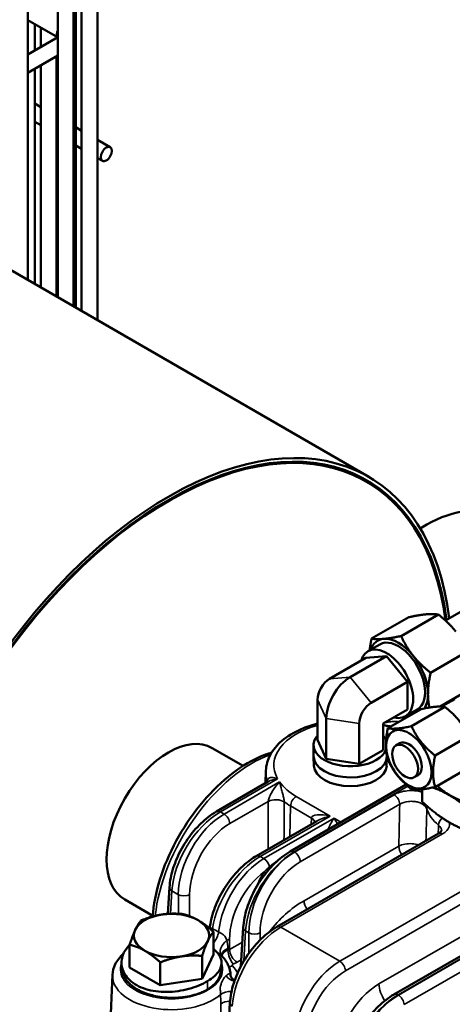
# Model space of a CAD drawing. Header units: inches. Extents: x 1 to 237, y 4 to 150.
# Tile 186 of 209: x 199.66 to 202.9, y 81.18 to 88.55. Entities that reach past the tile are written whole.
import ezdxf

# ---------------------------------------------------------------- set-up
doc = ezdxf.new("R2010")
doc.units = ezdxf.units.IN
doc.header["$LTSCALE"] = 7
doc.header["$MEASUREMENT"] = 0
doc.layers.add('Visible (ANSI)', color=7, linetype='Continuous', lineweight=50)
doc.layers.add('Visible Narrow (ANSI)', color=7, linetype='Continuous', lineweight=35)

msp = doc.modelspace()

# ---------------------------------------------------------------- linework, layer by layer
at = {"layer": 'Visible (ANSI)'}
for p, q in [((200.2458, 92.0604), (200.2458, 86.3002)), ((200.0829, 91.7299), (200.0829, 86.3943)), ((199.9484, 91.4793), (199.9484, 86.472)), ((200.0665, 91.4793), (200.0665, 86.4038)), ((199.725, 91.2822), (199.725, 86.601)), ((200.1277, 89.8936), (200.1277, 86.3684)), ((199.9474, 88.4181), (199.725, 88.5465)), ((199.7766, 88.5167), (199.7766, 88.3194)), ((199.8215, 88.4908), (199.8215, 88.3453)), ((199.725, 88.2896), (199.9484, 88.4186)), ((199.9396, 88.4226), (199.9396, 88.4135)), ((199.725, 88.1533), (199.9484, 88.2822)), ((199.9396, 88.2772), (199.9396, 86.477)), ((199.7766, 88.1831), (199.7766, 86.5711)), ((199.8215, 88.209), (199.8215, 86.5452)), ((199.7766, 87.9216), (199.8215, 87.8957)), ((199.9396, 87.8275), (199.9484, 87.8225)), ((199.7766, 87.7853), (199.8215, 87.7593)), ((200.0829, 87.7448), (200.1277, 87.7189)), ((199.9396, 87.6912), (199.9484, 87.6861)), ((200.0829, 87.6085), (200.1277, 87.5825)), ((200.2458, 87.6507), (200.3416, 87.5955)), ((200.2458, 87.5144), (200.2825, 87.4932)), ((202.2772, 85.1274), (198.8478, 87.1074)), ((202.8509, 84.0516), (206.377, 86.0874)), ((202.2572, 85.0928), (202.236, 85.105)), ((202.577, 84.0765), (202.2982, 83.9156)), ((202.7979, 84.0963), (202.5192, 83.9353)), ((202.3588, 83.8729), (202.2697, 83.8215)), ((201.9833, 83.6146), (202.2548, 83.7714)), ((202.1388, 83.6285), (202.4104, 83.7853)), ((202.2548, 83.7714), (202.4104, 83.7853)), ((202.4104, 83.7853), (202.5659, 83.5918)), ((203.0189, 83.8214), (202.7402, 83.6605)), ((202.2944, 83.435), (202.5659, 83.5918)), ((202.5659, 83.5918), (202.5659, 83.3844)), ((201.8935, 83.157), (201.8935, 83.4591)), ((203.0189, 83.5268), (202.812, 83.4073)), ((202.9204, 83.4636), (202.8224, 83.407)), ((202.3842, 83.2795), (202.5659, 83.3844)), ((202.6705, 83.3887), (202.4203, 83.2443)), ((202.6401, 83.3858), (202.551, 83.3343)), ((202.8473, 83.4045), (202.5971, 83.26)), ((201.9592, 83.0153), (201.9592, 83.3174)), ((202.2046, 82.9773), (202.2046, 83.2795)), ((202.3842, 83.0811), (202.3842, 83.2795)), ((203.0241, 83.1846), (202.7739, 83.0401)), ((201.3364, 82.9628), (201.1047, 83.0966)), ((201.8641, 83.0352), (201.8641, 83.119)), ((201.9592, 83.0153), (201.8935, 83.157)), ((202.5085, 83.132), (202.4802, 83.1156)), ((201.8667, 82.9646), (201.8642, 83.0318)), ((202.2046, 82.9773), (201.9592, 83.0153)), ((202.3842, 83.0811), (202.2046, 82.9773)), ((202.411, 82.9646), (202.4135, 83.0318)), ((202.4659, 81.2518), (205.5221, 83.0163)), ((203.0241, 82.9489), (202.7739, 82.8044)), ((201.507, 82.9297), (201.5029, 82.833)), ((202.646, 82.8938), (202.6177, 82.8775)), ((201.1366, 82.6215), (201.5243, 82.8453)), ((201.6147, 82.8196), (201.6147, 82.8196)), ((201.6887, 82.3218), (202.5565, 82.8228)), ((202.6772, 82.6936), (202.6772, 82.7881)), ((201.435, 82.2876), (201.8892, 82.5498)), ((202.8813, 82.5393), (202.8799, 82.5401)), ((201.5891, 81.7581), (202.7988, 82.4565)), ((200.7733, 81.8549), (200.7853, 82.053)), ((200.6594, 81.841), (200.4497, 81.9621)), ((201.1137, 81.5504), (201.1137, 81.721)), ((201.3198, 81.4625), (201.3374, 81.7533)), ((200.4869, 81.4535), (200.4869, 81.624)), ((201.0297, 81.3695), (201.0297, 81.54)), ((201.1137, 81.5504), (201.0314, 81.373)), ((200.7163, 81.321), (200.7163, 81.4916)), ((200.3584, 81.3989), (200.3046, 80.1417)), ((200.4309, 81.4498), (200.4309, 81.4498)), ((200.7163, 81.321), (200.4869, 81.4535)), ((201.1684, 81.453), (201.1684, 81.453)), ((201.2406, 81.4032), (201.2406, 81.4032)), ((201.2422, 81.3989), (201.2424, 81.3944)), ((201.2423, 81.3949), (201.2423, 81.396)), ((201.0297, 81.3695), (200.7163, 81.321)), ((201.0314, 81.373), (201.0297, 81.3695)), ((201.2378, 81.1895), (201.1364, 79.5132))]:
    msp.add_line(p, q, dxfattribs=at)
for centre, major_axis in [((200.3121, 87.5443), (-0.0295, -0.0511)), ((202.5772, 83.0129), (0.12, -0.2078)), ((202.549, 82.9965), (-0.0687, 0.1191))]:
    msp.add_ellipse(centre, major_axis=major_axis, ratio=0.57735, dxfattribs=at)
for centre, major_axis, ratio, start_param, end_param in [((200.7772, 82.5293), (-1.5, -2.5981), 0.57735, 2.489286, 6.784901), ((200.7772, 82.5293), (1.485, 2.5721), 0.57735, 5.632232, 9.924273), ((200.7772, 82.5293), (-1.48, -2.5634), 0.57735, 2.491096, 6.781507), ((200.756, 82.5416), (1.48, 2.5634), 0.57735, 0, 0.230982), ((202.4995, 83.6293), (-0.1562, 0.2706), 0.57735, 6.021386, 6.734212), ((202.4995, 83.6293), (0.1406, -0.2436), 0.57735, 0, 3.141593), ((202.4995, 83.6293), (-0.1562, 0.2706), 0.57735, 4.974188, 6.021386), ((202.4104, 83.5779), (-0.1406, 0.2436), 0.57735, 2.631001, 6.793777), ((202.4995, 83.6293), (-0.1563, 0.2706), 0.57735, 3.926991, 4.974188), ((201.9833, 83.5109), (0.0635, 0.11), 0.57735, 0.785398, 2.356194), ((202.1388, 83.4211), (0.127, 0.22), 0.57735, 0.785398, 2.356194), ((202.4995, 83.6293), (0.1562, -0.2706), 0.57735, 0.27344, 0.785398), ((202.2944, 83.3313), (0.0635, 0.11), 0.57735, 0.785398, 2.356194), ((200.7772, 82.5293), (-1.48, -2.5634), 0.57735, 2.230443, 2.233071), ((200.7772, 82.5293), (1.485, 2.5721), 0.57735, 5.372462, 5.375081), ((200.7772, 82.5293), (-1.5, -2.5981), 0.57735, 2.232129, 2.234721), ((202.4995, 83.6293), (0.1562, -0.2706), 0.57735, 5.832158, 5.936596), ((200.7772, 82.5293), (-0.3275, -0.5672), 0.57735, 3.141593, 6.283185), ((202.1388, 83.119), (0.2747, 0), 0.57735, 2.674977, 6.049465), ((202.1388, 83.119), (0.2747, 0), 0.57735, 0.231918, 0.466616), ((202.5772, 83.0129), (-0.0688, 0.1191), 0.57735, 3.141593, 6.283185), ((202.1388, 83.0352), (-0.2747, 0), 0.57735, 0, 3.138657), ((202.1388, 82.968), (0.2723, 0), 0.57735, 3.16305, 6.261728), ((203.2349, 82.9476), (0.5, 0), 0.57735, 3.620909, 3.926991), ((201.3393, 82.2048), (0.344, 0.5576), 0.556861, 0.177484, 0.17749), ((203.2349, 82.9476), (0.5, 0), 0.57735, 3.926991, 4.974188), ((200.8003, 81.693), (-0.281, 0), 0.57735, 4.974188, 6.021386), ((200.8003, 81.693), (-0.281, 0), 0.57735, 3.926991, 4.974188), ((200.8003, 81.693), (0.281, 0), 0.57735, 6.021386, 7.068583), ((200.8003, 81.693), (-0.281, 0), 0.57735, 6.021386, 7.068583), ((200.8003, 81.693), (0.281, 0), 0.57735, 4.974188, 6.021386), ((200.8003, 81.693), (0.281, 0), 0.57735, 3.926991, 4.974188), ((201.3422, 81.3996), (-0.0999, -0.0044), 0.642702, 6.270984, 6.282962)]:
    msp.add_ellipse(centre, major_axis=major_axis, ratio=ratio, start_param=start_param, end_param=end_param, dxfattribs=at)
for points, knots in [([(200.0665, 88.3763), (200.0684, 88.3804), (200.07, 88.3847), (200.075, 88.401), (200.0764, 88.4141), (200.0743, 88.4384), (200.0711, 88.4496), (200.0665, 88.4598)], [3.6704532, 3.6704532, 3.6704532, 3.6704532, 3.7530435, 3.7530435, 3.9783772, 3.9783772, 4.1835284, 4.1835284, 4.1835284, 4.1835284]), ([(203.666, 84.7495), (203.5864, 84.7895), (203.5022, 84.8236), (203.2841, 84.8814), (203.1401, 84.8993), (202.8775, 84.85), (202.7712, 84.8108), (202.6711, 84.7453), (202.6671, 84.7426), (202.663, 84.7399)], [4.79414, 4.79414, 4.79414, 4.79414, 5.0265482, 5.0265482, 5.3407075, 5.3407075, 5.53364, 5.53364, 5.5418227, 5.5418227, 5.5418227, 5.5418227]), ([(201.507, 82.9297), (201.5087, 82.969), (201.5198, 83.0077), (201.5594, 83.0826), (201.5892, 83.1181), (201.6663, 83.1841), (201.7153, 83.2136), (201.8086, 83.2543), (201.8501, 83.2684), (201.8935, 83.2794)], [5.522482, 5.522482, 5.522482, 5.522482, 5.79406, 5.79406, 6.091786, 6.091786, 6.421783, 6.421783, 6.653693, 6.653693, 6.653693, 6.653693]), ([(200.659, 81.8349), (200.6651, 81.9228), (200.6836, 82.0171), (200.7428, 82.2084), (200.7851, 82.3078), (200.8866, 82.4949), (200.9468, 82.5852), (201.078, 82.7471), (201.1505, 82.8209), (201.2998, 82.9432), (201.3784, 82.993), (201.4869, 83.0419), (201.5186, 83.0537), (201.5499, 83.0629)], [0.025758, 0.025758, 0.025758, 0.025758, 0.825939, 0.825939, 1.646159, 1.646159, 2.453566, 2.453566, 3.260481, 3.260481, 4.073888, 4.073888, 4.40812, 4.40812, 4.40812, 4.40812]), ([(200.7853, 82.0527), (200.7881, 82.0993), (200.798, 82.1491), (200.8293, 82.2478), (200.8513, 82.2978), (200.9036, 82.3915), (200.9345, 82.4363), (201.0014, 82.5154), (201.0379, 82.5508), (201.0955, 82.5956), (201.1161, 82.6096), (201.1368, 82.6216)], [0, 0, 0, 0, 0.417829, 0.417829, 0.831047, 0.831047, 1.236781, 1.236781, 1.636279, 1.636279, 1.850771, 1.850771, 1.850771, 1.850771]), ([(202.7994, 82.4568), (202.8062, 82.4608), (202.8115, 82.4651), (202.8185, 82.4721), (202.8202, 82.4748), (202.8215, 82.4775), (202.8213, 82.4774), (202.8214, 82.4776)], [0.0034923, 0.0034923, 0.0034923, 0.0034923, 0.0933806, 0.0933806, 0.1812763, 0.1812763, 0.2694374, 0.2694374, 0.2694374, 0.2694374]), ([(201.086, 81.7453), (201.0912, 81.7901), (201.1025, 81.8374), (201.136, 81.9336), (201.1594, 81.9837), (201.2142, 82.076), (201.246, 82.1195), (201.3145, 82.1966), (201.3522, 82.231), (201.4053, 82.2693), (201.4202, 82.279), (201.4352, 82.2876)], [0.021734, 0.021734, 0.021734, 0.021734, 0.415492, 0.415492, 0.831047, 0.831047, 1.233755, 1.233755, 1.638941, 1.638941, 1.794167, 1.794167, 1.794167, 1.794167]), ([(201.3374, 81.753), (201.3402, 81.7996), (201.3501, 81.8494), (201.3814, 81.9481), (201.4033, 81.9981), (201.4556, 82.0918), (201.4866, 82.1366), (201.5535, 82.2157), (201.59, 82.2511), (201.6475, 82.2959), (201.6681, 82.3099), (201.6889, 82.3219)], [0, 0, 0, 0, 0.41783, 0.41783, 0.83105, 0.83105, 1.236783, 1.236783, 1.636279, 1.636279, 1.850772, 1.850772, 1.850772, 1.850772]), ([(201.2378, 81.1893), (201.2406, 81.2358), (201.2505, 81.2857), (201.2818, 81.3843), (201.3038, 81.4344), (201.3561, 81.528), (201.387, 81.5729), (201.4539, 81.652), (201.4904, 81.6874), (201.548, 81.7322), (201.5686, 81.7462), (201.5893, 81.7581)], [0, 0, 0, 0, 0.41783, 0.41783, 0.831049, 0.831049, 1.236782, 1.236782, 1.636279, 1.636279, 1.850771, 1.850771, 1.850771, 1.850771]), ([(200.4869, 81.6198), (200.4689, 81.6032), (200.4299, 81.5529), (200.4163, 81.4565), (200.4668, 81.3704), (200.5209, 81.3315), (200.541, 81.3202)], [1.75806, 1.75806, 1.75806, 1.75806, 2.019595, 2.468394, 2.917193, 3.141593, 3.141593, 3.141593, 3.141593]), ([(200.44, 81.5559), (200.4143, 81.5331), (200.3932, 81.5068), (200.3668, 81.4529), (200.3596, 81.4261), (200.3584, 81.3989)], [6.4926216, 6.4926216, 6.4926216, 6.4926216, 6.792426, 6.792426, 7.0438882, 7.0438882, 7.0438882, 7.0438882]), ([(201.0699, 81.3515), (201.1089, 81.3748), (201.1684, 81.4277), (201.1843, 81.5134), (201.1442, 81.5683), (201.1137, 81.5935)], [-1.570796, -1.570796, -1.570796, -1.570796, -1.121997, -0.673198, -0.227223, -0.227223, -0.227223, -0.227223]), ([(201.1728, 81.5451), (201.1728, 81.5451), (201.1728, 81.545), (201.1731, 81.5445), (201.1736, 81.5437), (201.1738, 81.5435)], [0.0574922, 0.0574922, 0.0574922, 0.0574922, 0.07666785, 0.07666785, 0.12517955, 0.12517955, 0.12517955, 0.12517955]), ([(201.2422, 81.3989), (201.2417, 81.4097), (201.2403, 81.4204), (201.2357, 81.4416), (201.2326, 81.4519), (201.2246, 81.4721), (201.2198, 81.4819), (201.2088, 81.5007), (201.2026, 81.5098), (201.189, 81.5273), (201.1816, 81.5356), (201.1736, 81.5436)], [3.951686, 3.951686, 3.951686, 3.951686, 4.0514706, 4.0514706, 4.1512552, 4.1512552, 4.2510398, 4.2510398, 4.3508244, 4.3508244, 4.450609, 4.450609, 4.450609, 4.450609]), ([(200.4317, 81.4304), (200.4326, 81.4228), (200.4343, 81.4148), (200.441, 81.3934), (200.4473, 81.3804), (200.4679, 81.349), (200.4847, 81.3312), (200.5178, 81.3055), (200.5313, 81.2966), (200.5605, 81.2803), (200.5761, 81.2728), (200.62, 81.2551), (200.6496, 81.2463), (200.7025, 81.2353), (200.7251, 81.2319), (200.8002, 81.2247), (200.8464, 81.2268), (200.9354, 81.2369), (200.9783, 81.2487), (201.0229, 81.2658), (201.034, 81.2706), (201.0534, 81.28), (201.0619, 81.2846), (201.0699, 81.2894)], [-1.359207, -1.359207, -1.359207, -1.359207, -1.303491, -1.303491, -1.212745, -1.212745, -1.077597, -1.077597, -0.998851, -0.998851, -0.92098, -0.92098, -0.792599, -0.792599, -0.702268, -0.702268, -0.496278, -0.496278, -0.193678, -0.193678, -0.088453, -0.088453, 0, 0, 0, 0]), ([(201.0699, 81.2894), (201.0779, 81.2942), (201.0854, 81.2992), (201.1009, 81.3105), (201.1087, 81.3169), (201.1323, 81.3389), (201.1534, 81.3629), (201.1663, 81.404), (201.1683, 81.4131), (201.1692, 81.4229)], [-2.0684754, -2.0684754, -2.0684754, -2.0684754, -1.9548477, -1.9548477, -1.8202881, -1.8202881, -1.5100002, -1.5100002, -1.4311636, -1.4311636, -1.4311636, -1.4311636]), ([(201.2423, 81.3952), (201.2423, 81.3949), (201.2424, 81.3938), (201.2431, 81.3906), (201.2437, 81.3884), (201.2463, 81.3824), (201.2486, 81.3784), (201.256, 81.369), (201.2624, 81.364), (201.2702, 81.3599), (201.2722, 81.3591), (201.274, 81.3585)], [0, 0, 0, 0, 0.0330823, 0.0330823, 0.0709074, 0.0709074, 0.1300454, 0.1300454, 0.2237294, 0.2237294, 0.2586307, 0.2586307, 0.2586307, 0.2586307]), ([(200.541, 81.3202), (200.5612, 81.3089), (200.6281, 81.2803), (200.7641, 81.2626), (200.9346, 81.288), (201.031, 81.3282), (201.0699, 81.3515)], [-3.141591, -3.141591, -3.141591, -3.141591, -2.917193, -2.468394, -2.019595, -1.570796, -1.570796, -1.570796, -1.570796]), ([(202.1146, 80.6831), (202.1174, 80.7289), (202.1271, 80.7778), (202.1579, 80.8757), (202.1795, 80.926), (202.2316, 81.0198), (202.2624, 81.0647), (202.3294, 81.1446), (202.3663, 81.1806), (202.4245, 81.2258), (202.4452, 81.2399), (202.4661, 81.2519)], [0, 0, 0, 0, 0.410891, 0.410891, 0.824976, 0.824976, 1.230678, 1.230678, 1.634526, 1.634526, 1.850794, 1.850794, 1.850794, 1.850794])]:
    msp.add_open_spline(points, degree=3, knots=knots, dxfattribs=at)
for points, weights in [([(202.7072, 84.0978), (202.6559, 84.0932), (202.577, 84.0765)], [1, 1.08259182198, 1.08785887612]), ([(202.7979, 84.0963), (202.7585, 84.1024), (202.7072, 84.0978)], [1.08785887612, 1.08259182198, 1]), ([(202.9282, 83.9702), (202.8769, 84.034), (202.7979, 84.0963)], [1, 1.08259182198, 1.08785887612]), ([(202.2832, 83.8292), (202.288, 83.8688), (202.2982, 83.9156)], [1.06147933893, 1.08512040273, 1.08785887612]), ([(202.2982, 83.9156), (202.3377, 83.9095), (202.389, 83.9141)], [1.08785887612, 1.08259182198, 1]), ([(202.389, 83.9141), (202.4403, 83.9187), (202.5192, 83.9353)], [1, 1.08259182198, 1.08785887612]), ([(202.5192, 83.9353), (202.5587, 83.8503), (202.61, 83.7865)], [1.08785887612, 1.08259182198, 1]), ([(202.61, 83.7865), (202.6612, 83.7227), (202.7402, 83.6605)], [1, 1.08259182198, 1.08785887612]), ([(202.7402, 83.6605), (202.7204, 83.5701), (202.7204, 83.5017)], [1.08785887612, 1.08259182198, 1]), ([(202.7204, 83.5017), (202.7204, 83.45), (202.7314, 83.4002)], [1, 1.0612591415, 1.07997937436]), ([(202.8473, 83.4045), (202.7884, 83.4136), (202.6705, 83.3887)], [1.01850376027, 1.17606684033, 1.01850376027]), ([(203.0241, 83.1846), (202.9651, 83.3115), (202.8473, 83.4045)], [1.01850376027, 1.17606684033, 1.01850376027]), ([(202.5918, 83.3432), (202.578, 83.3425), (202.5653, 83.3426)], [1.02599408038, 1.04521363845, 1.05849667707]), ([(202.4203, 83.0086), (202.3909, 83.1094), (202.4203, 83.2443)], [1.08785418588, 1.25614581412, 1.08785418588]), ([(202.4203, 83.2443), (202.4793, 83.2351), (202.5971, 83.26)], [1.08785418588, 1.25614581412, 1.08785418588]), ([(202.5971, 83.26), (202.656, 83.1331), (202.7739, 83.0401)], [1.08785418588, 1.25614581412, 1.08785418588]), ([(202.7739, 83.0401), (202.7444, 82.9053), (202.7739, 82.8044)], [2.33597529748, 2.69735193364, 2.33597529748]), ([(202.5971, 82.7886), (202.4793, 82.8816), (202.4203, 83.0086)], [1.08785418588, 1.25614581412, 1.08785418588]), ([(202.7739, 82.8044), (202.656, 82.7795), (202.5971, 82.7886)], [1.08785418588, 1.25614581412, 1.08785418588]), ([(202.8813, 82.7434), (202.821, 82.7782), (202.7572, 82.801)], [1, 1.02383576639, 1.01779044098]), ([(203.0854, 82.5891), (202.976, 82.6887), (202.8813, 82.7434)], [1.00007075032, 1.03799156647, 1]), ([(202.6772, 82.6936), (202.7858, 82.5947), (202.8798, 82.5401)], [1.00007075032, 1.0377161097, 1.00054793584]), ([(202.8813, 82.5393), (202.976, 82.4846), (203.0854, 82.4579)], [1, 1.03799156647, 1.00007075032]), ([(200.5709, 81.805), (200.6548, 81.8385), (200.7276, 81.8497)], [1, 1.0379548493, 1]), ([(200.7276, 81.8497), (200.8003, 81.861), (200.8843, 81.8535)], [1, 1.0379548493, 1]), ([(200.8843, 81.8535), (200.9457, 81.8385), (200.999, 81.8077)], [1, 1.0379548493, 1]), ([(200.5289, 81.735), (200.5484, 81.777), (200.5709, 81.805)], [1, 1.0379548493, 1]), ([(200.999, 81.8077), (201.0522, 81.777), (201.1137, 81.721)], [1, 1.0379548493, 1]), ([(200.4869, 81.624), (200.5094, 81.693), (200.5289, 81.735)], [1, 1.0379548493, 1]), ([(201.1137, 81.721), (201.0912, 81.693), (201.0717, 81.651)], [1, 1.0379548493, 1]), ([(200.6016, 81.5783), (200.5484, 81.609), (200.4869, 81.624)], [1, 1.0379548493, 1]), ([(201.0717, 81.651), (201.0522, 81.609), (201.0297, 81.54)], [1, 1.0379548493, 1]), ([(200.7163, 81.4916), (200.6548, 81.5475), (200.6016, 81.5783)], [1, 1.0379548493, 1]), ([(201.0297, 81.54), (200.9457, 81.5475), (200.873, 81.5363)], [1, 1.0379548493, 1]), ([(200.873, 81.5363), (200.8003, 81.525), (200.7163, 81.4916)], [1, 1.0379548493, 1])]:
    msp.add_rational_spline(points, weights, degree=2, dxfattribs=at)
for points in [[(202.8214, 82.4782), (202.8214, 82.478), (202.8214, 82.4778), (202.8214, 82.4776)], [(201.1736, 81.5436), (201.1736, 81.5436), (201.1736, 81.5436), (201.1736, 81.5436)], [(200.4317, 81.4304), (200.4301, 81.444), (200.4285, 81.4575), (200.4269, 81.4711)], [(201.1744, 81.4792), (201.1727, 81.4605), (201.1709, 81.4417), (201.1692, 81.4229)]]:
    msp.add_open_spline(points, degree=3, dxfattribs=at)
at = {"layer": 'Visible Narrow (ANSI)'}
for p, q in [((202.1388, 83.6285), (201.9833, 83.6146)), ((202.2944, 83.435), (202.1388, 83.6285)), ((201.9592, 83.3174), (201.8935, 83.4591)), ((202.2046, 83.2795), (201.9592, 83.3174)), ((205.2599, 83.3475), (202.0604, 81.5003)), ((202.1028, 81.4285), (205.2816, 83.2638)), ((205.4005, 83.0894), (202.3532, 81.33)), ((202.4959, 81.2489), (205.5447, 83.0091)), ((205.5487, 83.008), (202.4988, 81.2472)), ((201.1666, 82.6185), (201.5948, 82.8658)), ((201.6097, 82.8425), (201.1942, 82.6026)), ((201.7187, 82.3188), (202.5704, 82.8106)), ((202.5412, 81.1754), (205.3771, 82.8127)), ((202.4669, 82.7474), (201.7216, 82.3171)), ((201.9892, 82.5873), (201.7343, 82.7344)), ((201.2366, 82.5308), (201.5251, 82.6974)), ((201.6919, 82.6627), (201.6851, 82.4319)), ((201.6919, 82.6627), (201.8479, 82.5726)), ((201.764, 82.2454), (202.5093, 82.6757)), ((201.1651, 82.6194), (201.1651, 82.6194)), ((201.1942, 82.6026), (201.1666, 82.6185)), ((201.465, 82.2846), (201.9892, 82.5873)), ((202.0168, 82.5713), (201.4926, 82.2687)), ((201.8479, 82.5726), (201.845, 82.5243)), ((202.0689, 82.5413), (202.0168, 82.5713)), ((202.0045, 82.5523), (202.0045, 82.5523)), ((201.6191, 81.7551), (202.8288, 82.4535)), ((202.5016, 82.3629), (201.7926, 81.9535)), ((202.5167, 82.3696), (202.5167, 82.3696)), ((201.4635, 82.2854), (201.4635, 82.2854)), ((201.4926, 82.2687), (201.465, 82.2846)), ((201.7172, 82.3196), (201.7172, 82.3196)), ((201.7216, 82.3171), (201.7187, 82.3188)), ((202.5213, 82.3043), (202.5213, 82.3043)), ((200.7925, 81.856), (200.8028, 82.0266)), ((200.7999, 82.0285), (200.7999, 82.0285)), ((200.8028, 82.0266), (200.8514, 81.9985)), ((200.8514, 81.9985), (200.8514, 81.8557)), ((200.9362, 81.8375), (200.9362, 81.9985)), ((201.3412, 81.5008), (201.3549, 81.7269)), ((201.352, 81.7288), (201.352, 81.7288)), ((201.3549, 81.7269), (201.3787, 81.7131)), ((201.3787, 81.7131), (201.3787, 81.5586)), ((201.4635, 81.6594), (201.4635, 81.7131)), ((201.6176, 81.7559), (201.6176, 81.7559)), ((202.0604, 81.5003), (201.6191, 81.7551)), ((201.2346, 81.5883), (201.2346, 81.6646)), ((201.3308, 81.6439), (201.2346, 81.5883)), ((201.2227, 81.5825), (201.2224, 81.5949)), ((201.2911, 81.4927), (201.3227, 81.5109)), ((201.0699, 81.3515), (201.0699, 81.2894)), ((201.0779, 81.3564), (201.0779, 81.3563)), ((200.9448, 81.298), (200.9448, 81.298)), ((202.4944, 81.2497), (202.4944, 81.2497)), ((202.4988, 81.2472), (202.4959, 81.2489))]:
    msp.add_line(p, q, dxfattribs=at)
for centre, major_axis, ratio, start_param, end_param in [((199.982, 88.4663), (-0.0295, -0.0511), 0.57735, 4.862689, 6.123637), ((202.939, 83.889), (-0.6177, -0.1224), 0.68165, 1.35535, 1.37473), ((202.5507, 83.3368), (0.03, -0.052), 0.57735, 1.318966, 1.36221), ((202.1388, 82.968), (-0.5721, 0), 0.57735, 5.155707, 6.597718), ((202.1388, 82.968), (0.5721, 0), 0.57735, 1.031445, 1.127479), ((201.3818, 82.1803), (0.5238, 0.8522), 0.558107, 0.607292, 2.288476), ((202.1388, 82.9207), (-0.632, 0), 0.57735, 6.25849, 6.472962), ((201.4397, 82.8454), (0.0799, -0.0037), 0.586362, 0.019951, 0.216589), ((202.1388, 82.968), (-0.5721, 0), 0.57735, 0.389739, 0.785398), ((201.7343, 82.6854), (-0.03, -0.052), 0.57735, 3.926991, 5.462881), ((202.4669, 82.6984), (0.03, -0.052), 0.57735, 0.820305, 2.356194), ((201.5817, 82.6671), (0.08, -0.0003), 0.533867, 0.67463, 2.357464), ((202.1388, 82.9207), (0.632, 0), 0.57735, 3.813589, 3.926991), ((202.7709, 82.6442), (-0.0571, -0.0185), 0.802485, 5.6077, 5.993099), ((201.1557, 82.2166), (0.2612, 0.4265), 0.559352, 0.799843, 2.335733), ((201.2051, 82.1881), (-0.2381, -0.4398), 0.594803, 3.910657, 5.446547), ((201.1666, 82.5695), (-0.03, 0.052), 0.57735, 5.497787, 6.277063), ((201.1942, 82.5536), (0.03, -0.052), 0.57735, 0.820305, 2.356194), ((201.9892, 82.5383), (-0.1409, 0.0367), 0.326759, 4.797278, 6.333168), ((201.7914, 82.5423), (0.0799, -0.0048), 0.576647, 0.043625, 0.819653), ((201.9892, 82.5383), (-0.1409, -0.0367), 0.326759, 4.6275, 5.412898), ((202.0168, 82.5223), (-0.0519, -0.0944), 0.238803, 4.302455, 5.248461), ((202.0168, 82.5223), (-0.0519, 0.0944), 0.238803, 4.628225, 5.122323), ((203.2349, 82.6961), (-0.532, 0), 0.57735, 0.185523, 0.612829), ((202.8487, 82.5377), (-0.0381, -0.0464), 0.667914, 4.478659, 5.565401), ((201.2475, 82.1653), (0.208, 0.3879), 0.597134, 0.766683, 2.302573), ((202.7982, 82.6087), (-0.0353, -0.0718), 0.829416, 0.585176, 0.585448), ((202.7982, 82.6087), (0.08, 0), 0.616921, 4.932571, 4.933004), ((202.8288, 82.4045), (-0.03, 0.052), 0.57735, 5.497787, 6.283185), ((202.5581, 82.3325), (-0.04, 0.0693), 0.57735, 0.820305, 1.733915), ((201.8136, 81.931), (-0.5274, -0.85), 0.554987, 2.414113, 2.414189), ((201.4541, 81.8826), (0.2612, 0.4265), 0.559352, 0.799843, 2.210667), ((201.7078, 81.9168), (0.2612, 0.4265), 0.559352, 0.799843, 2.335733), ((201.7325, 81.9026), (-0.2381, -0.4398), 0.594803, 3.910657, 5.446547), ((201.465, 82.2356), (-0.03, 0.052), 0.57735, 5.497787, 6.277063), ((201.7187, 82.2698), (-0.03, 0.052), 0.57735, 5.497787, 6.277063), ((201.7216, 82.2681), (0.03, -0.052), 0.57735, 0.820305, 2.356194), ((201.5035, 81.8541), (-0.2381, -0.4398), 0.594803, 3.910657, 5.318993), ((201.7749, 81.8798), (0.208, 0.3879), 0.597134, 0.766683, 2.302573), ((201.4926, 82.2197), (0.03, -0.052), 0.57735, 1.021822, 2.356194), ((201.5888, 82.1909), (0.0629, -0.0494), 0.352749, 3.981191, 4.139445), ((201.5459, 81.8314), (0.208, 0.3879), 0.597134, 0.892062, 2.302573), ((201.6265, 82.0766), (-0.1692, -0.2575), 0.522819, 4.686976, 4.91733), ((201.5527, 82.1412), (-0.0663, 0.0448), 0.13534, 0.646872, 0.919775), ((201.7926, 82.1302), (-0.3418, -0.3561), 0.527629, 5.229824, 5.375585), ((201.5168, 82.0804), (0.0712, -0.0365), 0.026411, 2.341884, 2.501392), ((200.8452, 82.0494), (-0.0599, 0.0036), 0.576647, 0.006727, 0.819653), ((200.8938, 82.0213), (0.06, 0), 0.536374, 3.9276, 5.497178), ((201.7926, 81.624), (-0.3418, -0.3561), 0.527629, 4.209761, 4.935568), ((201.8491, 81.9232), (0.04, -0.0693), 0.57735, 3.961897, 4.875508), ((201.6191, 81.7061), (-0.03, 0.052), 0.57735, 5.497787, 6.277063), ((201.4117, 81.9088), (-0.2311, -0.3746), 0.556861, 5.463241, 5.463408), ((201.037, 81.7178), (0.0462, 0.0887), 0.597477, 5.138816, 5.31212), ((201.083, 81.6927), (0.0495, 0.0869), 0.580123, 4.366966, 5.331956), ((201.6082, 81.3531), (0.2612, 0.4265), 0.559352, 0.799843, 2.335733), ((201.3973, 81.7496), (-0.0599, 0.0036), 0.576647, 0.006727, 0.819653), ((201.4211, 81.7359), (0.06, 0), 0.536374, 3.9276, 5.497178), ((201.9056, 81.8336), (0.3506, 0.337), 0.506765, 2.333712, 2.333714), ((201.2506, 81.6075), (-0.0769, -0.0639), 0.617832, 4.67381, 6.283307), ((201.1922, 81.6874), (0.06, 0), 0.536374, 5.086111, 5.497178), ((201.2729, 81.5486), (-0.0998, -0.0061), 0.560576, 5.207872, 6.247038), ((201.1922, 81.6152), (-0.06, 0), 0.633628, 2.10548, 2.355586), ((201.2635, 81.5456), (-0.0259, 0.0757), 0.416436, 0.925198, 2.453541), ((201.2911, 81.558), (-0.04, 0.0693), 0.57735, 0.820305, 2.356194), ((200.8003, 81.4399), (0.3821, 0), 0.57735, 2.941577, 6.482998), ((201.1922, 81.5499), (0.14, 0), 0.578054, 5.247073, 5.497178), ((202.0713, 81.0858), (-0.2381, -0.4398), 0.594803, 3.910657, 5.446547), ((202.0604, 81.4513), (0.03, -0.052), 0.57735, 0.820305, 2.356194), ((200.8003, 81.3926), (-0.442, 0), 0.57735, 6.25849, 8.836737), ((201.2621, 81.455), (0.0164, -0.0987), 0.747044, 5.280662, 6.210176), ((201.2562, 81.53), (-0.0574, -0.0557), 0.712521, 0.564428, 0.966401), ((200.8003, 81.3805), (0.4425, 0), 0.57735, 0.082286, 0.082324), ((200.8003, 81.3926), (0.442, 0), 0.57735, 0.013238, 0.024695), ((200.8003, 81.3174), (0.5225, 0), 0.57735, 0.322567, 0.51018), ((202.1137, 81.063), (0.208, 0.3879), 0.597134, 0.766683, 2.302573), ((202.3648, 80.9396), (-0.2222, -0.4143), 0.597134, 3.908276, 5.444165), ((202.4663, 81.2693), (-0.08, 0.1386), 0.57735, 0.820305, 1.705332), ((201.2512, 81.2219), (-0.1, -0.0004), 0.52949, 4.722461, 5.691993), ((216.5314, 96.461), (-8.7938, -30.8912), 0.407898, 5.339029, 5.34167), ((202.485, 80.8469), (0.2612, 0.4265), 0.559352, 0.799843, 2.335733), ((202.5097, 80.8327), (-0.2381, -0.4398), 0.594803, 3.910657, 5.446547), ((202.4959, 81.1999), (-0.03, 0.052), 0.57735, 5.497787, 6.277063), ((202.4988, 81.1982), (0.03, -0.052), 0.57735, 0.820305, 2.356194), ((201.2516, 81.15), (0.1, 0.0006), 0.531969, 1.695829, 2.54253), ((201.2977, 81.1859), (-0.0599, 0.0036), 0.576647, 0.006727, 0.819653)]:
    msp.add_ellipse(centre, major_axis=major_axis, ratio=ratio, start_param=start_param, end_param=end_param, dxfattribs=at)
for points, knots in [([(202.3842, 83.271), (202.3911, 83.2702), (202.4058, 83.2682), (202.4268, 83.2645), (202.4406, 83.2612), (202.4469, 83.2596)], [0.0830968, 0.0830968, 0.0830968, 0.0830968, 0.1465085, 0.2197628, 0.2850664, 0.2850664, 0.2850664, 0.2850664]), ([(202.5041, 83.2926), (202.4972, 83.2944), (202.478, 83.2967), (202.449, 83.2949), (202.4212, 83.2904), (202.4043, 83.2868), (202.3943, 83.2844), (202.3915, 83.2837)], [-0.5457177, -0.5457177, -0.5457177, -0.5457177, -0.4395256, -0.2930171, -0.2197628, -0.1465085, -0.1180198, -0.1180198, -0.1180198, -0.1180198]), ([(201.5948, 82.8658), (201.5948, 82.8658), (201.5947, 82.8658), (201.579, 82.8727), (201.5565, 82.8785), (201.5277, 82.8742), (201.5187, 82.8624), (201.5182, 82.8519)], [-0.0009621, -0.0009621, -0.0009621, -0.0009621, 0, 0, 0.2344319, 0.3516479, 0.5860799, 0.5860799, 0.5860799, 0.5860799]), ([(201.5243, 82.8453), (201.5291, 82.848), (201.5498, 82.8579), (201.5753, 82.8638), (201.5947, 82.8658), (201.5948, 82.8658), (201.5948, 82.8658)], [-0.3132444, -0.3132444, -0.3132444, -0.3132444, -0.2344319, 0, 0, 0.0009621, 0.0009621, 0.0009621, 0.0009621]), ([(201.6097, 82.8425), (201.6096, 82.8424), (201.6096, 82.8424), (201.5934, 82.8255), (201.5743, 82.8024), (201.5547, 82.7718), (201.5457, 82.7561), (201.5377, 82.7401), (201.5312, 82.7243), (201.5266, 82.7094), (201.5253, 82.701), (201.5251, 82.6974)], [-0.7335206, -0.7335206, -0.7335206, -0.7335206, -0.7325427, -0.7325427, -0.4395256, -0.3662713, -0.2930171, -0.2197628, -0.1465085, -0.0732543, 0, 0, 0, 0]), ([(201.6442, 82.6935), (201.6441, 82.6971), (201.6434, 82.7054), (201.6408, 82.72), (201.6372, 82.7357), (201.6331, 82.7515), (201.6288, 82.7673), (201.6201, 82.7984), (201.6134, 82.8232), (201.6097, 82.8423), (201.6097, 82.8424), (201.6097, 82.8425)], [0, 0, 0, 0, 0.0732543, 0.1465085, 0.2197628, 0.2930171, 0.3662713, 0.4395256, 0.7325427, 0.7325427, 0.7335206, 0.7335206, 0.7335206, 0.7335206]), ([(202.6772, 82.7662), (202.6759, 82.7666), (202.6413, 82.7766), (202.5626, 82.7833), (202.4932, 82.7626), (202.4669, 82.7474)], [0.4138426, 0.4138426, 0.4138426, 0.4138426, 0.4252267, 0.7087112, 0.9921957, 0.9921957, 0.9921957, 0.9921957]), ([(202.5093, 82.6757), (202.5268, 82.6865), (202.55, 82.6939), (202.5744, 82.6966), (202.588, 82.6982), (202.602, 82.6982), (202.6157, 82.6968), (202.6265, 82.6957), (202.637, 82.6937), (202.6468, 82.6909), (202.6573, 82.6879), (202.667, 82.6838), (202.6756, 82.6791), (202.676, 82.6788), (202.6765, 82.6785), (202.677, 82.6782), (202.6948, 82.6679), (202.7074, 82.6543), (202.712, 82.6395)], [-0.9921957, -0.9921957, -0.9921957, -0.9921957, -0.7090267, -0.7090267, -0.7090267, -0.5507665, -0.5507665, -0.5507665, -0.4252267, -0.4252267, -0.4252267, -0.2912509, -0.2912509, -0.2912509, -0.2834845, -0.2834845, -0.2834845, 0, 0, 0, 0]), ([(202.8288, 82.4535), (202.8542, 82.4682), (202.881, 82.4974), (202.8822, 82.5293), (202.8798, 82.5401)], [0, 0, 0, 0, 0.2738043, 0.4168374, 0.4168374, 0.4168374, 0.4168374]), ([(202.6496, 82.3704), (202.6351, 82.3754), (202.5835, 82.386), (202.5274, 82.3765), (202.5016, 82.3629)], [-0.1361979, -0.1361979, -0.1361979, -0.1361979, -0.0929274, 0, 0, 0, 0]), ([(201.5338, 82.2073), (201.526, 82.2005), (201.5181, 82.1933), (201.5103, 82.1857), (201.5056, 82.1811), (201.5009, 82.1764), (201.4962, 82.1716)], [0, 0, 0, 0, 0.1006984, 0.1006984, 0.1006984, 0.1615432, 0.1615432, 0.1615432, 0.1615432]), ([(201.6102, 82.2664), (201.6047, 82.2625), (201.5783, 82.2438), (201.553, 82.2238), (201.5338, 82.2073)], [-1.7097298, -1.7097298, -1.7097298, -1.7097298, -1.6468829, -1.4096595, -1.4096595, -1.4096595, -1.4096595]), ([(201.1068, 81.7452), (201.1035, 81.7465), (201.1004, 81.7478), (201.0978, 81.7488), (201.0953, 81.7497), (201.0932, 81.7502), (201.0914, 81.75), (201.0913, 81.75), (201.0912, 81.75), (201.0912, 81.75), (201.0899, 81.7498), (201.0889, 81.7492), (201.0881, 81.7481), (201.0877, 81.7476), (201.0874, 81.747), (201.0871, 81.7463), (201.0869, 81.7459), (201.0867, 81.7454), (201.0865, 81.7449)], [-0.4458484, -0.4458484, -0.4458484, -0.4458484, -0.3508069, -0.3508069, -0.3508069, -0.2600644, -0.2600644, -0.2600644, -0.2551323, -0.2551323, -0.2551323, -0.1913492, -0.1913492, -0.1913492, -0.1635435, -0.1635435, -0.1635435, -0.145458, -0.145458, -0.145458, -0.145458]), ([(201.2141, 81.6574), (201.2122, 81.6634), (201.208, 81.6746), (201.2001, 81.688), (201.1908, 81.698), (201.1807, 81.7051), (201.1672, 81.7122), (201.158, 81.7165), (201.1528, 81.7197)], [-0.5231694, -0.5231694, -0.5231694, -0.5231694, -0.4484309, -0.3736924, -0.2989539, -0.2242154, -0.149477, 0, 0, 0, 0]), ([(201.1434, 81.5644), (201.1435, 81.5643), (201.1436, 81.5642), (201.144, 81.564), (201.1443, 81.5639), (201.1491, 81.5611), (201.1533, 81.5586), (201.1574, 81.556), (201.1577, 81.5558), (201.1621, 81.553), (201.1656, 81.5505), (201.1704, 81.5466), (201.1721, 81.5451), (201.1736, 81.5436)], [0.2932706, 0.2932706, 0.2932706, 0.2932706, 0.2950839, 0.2950839, 0.2989539, 0.2989539, 0.3675272, 0.3675272, 0.3736924, 0.3736924, 0.4484309, 0.4484309, 0.4932996, 0.4932996, 0.4932996, 0.4932996]), ([(201.2562, 81.4647), (201.2541, 81.467), (201.2521, 81.4731), (201.2584, 81.4786), (201.2635, 81.4803)], [0, 0, 0, 0, 0.03362944, 0.0784687, 0.0784687, 0.0784687, 0.0784687]), ([(201.2088, 81.3916), (201.2085, 81.3914), (201.2082, 81.3911), (201.2076, 81.3906), (201.2073, 81.3903), (201.2064, 81.3895), (201.2058, 81.3889), (201.2041, 81.3871), (201.2029, 81.3858), (201.2005, 81.383), (201.1993, 81.3815), (201.1969, 81.3785), (201.1957, 81.3769), (201.1919, 81.3714), (201.1892, 81.3673), (201.1848, 81.3598), (201.1829, 81.3565), (201.1787, 81.3483), (201.1764, 81.3434), (201.1731, 81.3355), (201.1719, 81.3324), (201.1692, 81.3244), (201.1679, 81.3195), (201.1665, 81.312), (201.166, 81.3092), (201.1654, 81.3028), (201.1652, 81.2992), (201.1652, 81.2923), (201.1654, 81.2889), (201.1659, 81.281), (201.1664, 81.2765), (201.167, 81.2705), (201.1672, 81.2689), (201.1678, 81.2622), (201.1681, 81.2575), (201.1681, 81.2524), (201.1681, 81.2517), (201.1681, 81.251)], [0, 0, 0, 0, 0.0072442, 0.0072442, 0.0144884, 0.0144884, 0.0289768, 0.0289768, 0.0579537, 0.0579537, 0.0869305, 0.0869305, 0.1159073, 0.1159073, 0.1813807, 0.1813807, 0.2318147, 0.2318147, 0.3024742, 0.3024742, 0.347722, 0.347722, 0.4203778, 0.4203778, 0.4636293, 0.4636293, 0.521583, 0.521583, 0.5795367, 0.5795367, 0.6624179, 0.6624179, 0.695444, 0.695444, 0.7957364, 0.7957364, 0.8113513, 0.8113513, 0.8113513, 0.8113513]), ([(201.2423, 81.396), (201.2421, 81.3995), (201.2406, 81.4049), (201.2345, 81.4078), (201.2242, 81.4039), (201.2143, 81.3963), (201.2088, 81.3916)], [0, 0, 0, 0, 0.1004988, 0.2009977, 0.3349961, 0.4689946, 0.4689946, 0.4689946, 0.4689946])]:
    msp.add_open_spline(points, degree=3, knots=knots, dxfattribs=at)
for points in [[(201.5182, 82.8519), (201.518, 82.8484), (201.5179, 82.845), (201.5177, 82.8415)], [(201.5251, 82.6974), (201.5247, 82.5779), (201.5243, 82.4584), (201.524, 82.339)], [(201.6424, 82.4073), (201.643, 82.5027), (201.6436, 82.5981), (201.6442, 82.6935)], [(202.5093, 82.6757), (202.5066, 82.5714), (202.504, 82.4671), (202.5016, 82.3629)], [(202.7054, 82.4025), (202.7075, 82.4815), (202.7097, 82.5605), (202.712, 82.6395)], [(202.7997, 82.5195), (202.7985, 82.498), (202.7974, 82.4765), (202.7963, 82.4551)], [(202.7997, 82.5195), (202.8144, 82.5077), (202.822, 82.4929), (202.8214, 82.4782)], [(201.1528, 81.7197), (201.1375, 81.7285), (201.1222, 81.737), (201.1068, 81.7451)], [(201.2224, 81.5949), (201.2219, 81.6176), (201.2192, 81.6392), (201.2141, 81.6574)], [(201.2227, 81.5825), (201.198, 81.5734), (201.1802, 81.5581), (201.1753, 81.5419)], [(201.1688, 81.1795), (201.1725, 80.855), (201.1756, 80.5306), (201.1783, 80.2063)]]:
    msp.add_open_spline(points, degree=3, dxfattribs=at)

doc.saveas('drawing.dxf')
